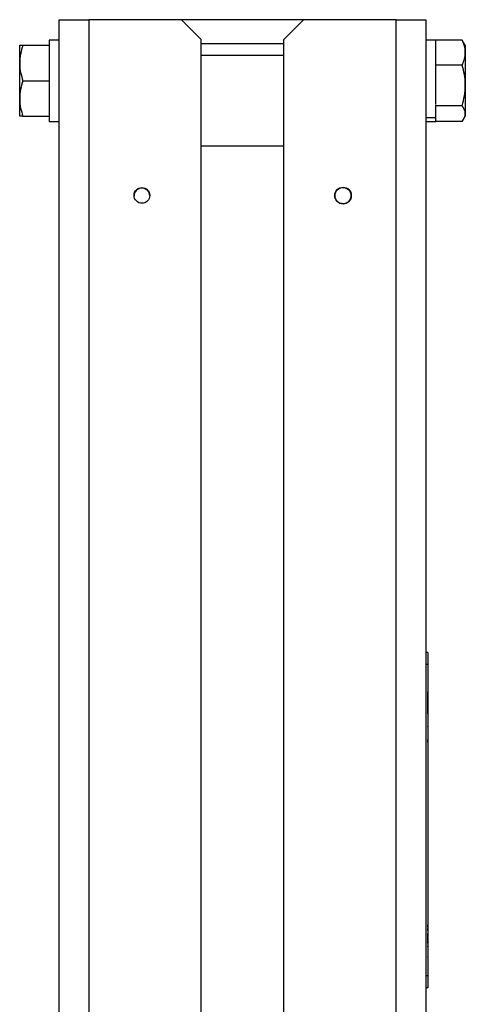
# Model space of a CAD drawing. Header units: millimetres. Extents: x 387 to 2639, y -861 to 1385.
# Tile 32 of 36: x 1699 to 1812, y 216 to 465. Entities that reach past the tile are written whole.
import ezdxf

# ---------------------------------------------------------------- set-up
doc = ezdxf.new("R2010")
doc.units = ezdxf.units.MM

msp = doc.modelspace()

# ---------------------------------------------------------------- linework, layer by layer
at = {"color": 7, "linetype": 'Continuous', "lineweight": 25}
for p, q in [((1708.89, 465.45), (1716.39, 465.45)), ((1708.89, 71.57), (1708.89, 465.45)), ((1716.39, 465.45), (1716.39, 135.45)), ((1739.89, 465.45), (1716.39, 465.45)), ((1770.89, 465.45), (1739.89, 465.45)), ((1744.89, 460.45), (1739.89, 465.45)), ((1770.89, 465.45), (1765.89, 460.45)), ((1794.39, 465.45), (1770.89, 465.45)), ((1794.39, 135.45), (1794.39, 465.45)), ((1794.39, 465.45), (1801.89, 465.45)), ((1801.89, 465.45), (1801.89, 71.83)), ((1708.89, 460.25), (1706.39, 460.25)), ((1706.39, 460.25), (1706.39, 458.95)), ((1744.89, 140.45), (1744.89, 460.45)), ((1765.89, 140.45), (1765.89, 460.45)), ((1804.39, 460.25), (1801.89, 460.25)), ((1811.09, 460.26), (1804.39, 460.26)), ((1804.39, 460.14), (1804.39, 460.26)), ((1804.39, 453.93), (1804.39, 460.14)), ((1811.09, 460.26), (1811.38, 459.68)), ((1811.89, 458.95), (1811.46, 459.69)), ((1698.89, 454.45), (1698.89, 458.95)), ((1699.7, 458.95), (1706.39, 458.95)), ((1706.39, 458.95), (1706.39, 458.79)), ((1706.39, 458.79), (1706.39, 441.11)), ((1744.89, 459.45), (1765.89, 459.45)), ((1811.89, 458.95), (1811.89, 457.09)), ((1811.89, 457.09), (1811.89, 448.78)), ((1744.89, 456.45), (1765.89, 456.45)), ((1698.89, 445.45), (1698.89, 454.45)), ((1804.39, 453.93), (1804.39, 454.05)), ((1811.09, 453.93), (1804.39, 453.93)), ((1804.39, 453.75), (1804.39, 453.93)), ((1804.39, 443.95), (1804.39, 453.75)), ((1699.7, 449.95), (1706.39, 449.95)), ((1706.39, 450.11), (1706.39, 449.95)), ((1706.39, 449.95), (1706.39, 449.79)), ((1811.89, 448.78), (1811.89, 441.64)), ((1698.89, 440.95), (1698.89, 445.45)), ((1804.39, 443.63), (1804.39, 443.81)), ((1804.39, 440.58), (1804.39, 443.63)), ((1811.09, 443.63), (1804.39, 443.63)), ((1804.39, 443.56), (1804.39, 443.63)), ((1699.7, 440.95), (1706.39, 440.95)), ((1706.39, 441.11), (1706.39, 440.95)), ((1706.39, 440.95), (1706.39, 439.65)), ((1706.39, 439.65), (1708.89, 439.65)), ((1804.39, 440.58), (1801.89, 440.58)), ((1804.39, 440.57), (1801.89, 440.57)), ((1801.89, 439.65), (1804.39, 439.65)), ((1804.39, 440.58), (1804.39, 440.57)), ((1804.39, 439.65), (1804.39, 440.57)), ((1811.09, 439.65), (1804.39, 439.65)), ((1804.39, 439.65), (1804.39, 439.65)), ((1811.46, 440.21), (1811.89, 440.95)), ((1811.89, 441.64), (1811.89, 440.95)), ((1744.89, 433.45), (1755.39, 433.45)), ((1755.39, 433.45), (1765.89, 433.45)), ((1802.38, 304.95), (1801.89, 304.95)), ((1802.38, 304.95), (1802.38, 301.95)), ((1802.38, 301.95), (1801.89, 301.95)), ((1802.38, 301.95), (1802.38, 222.95)), ((1802.39, 298.7), (1802.39, 297.45)), ((1802.39, 297.85), (1802.39, 295.35)), ((1802.39, 297.45), (1802.39, 276.45)), ((1802.39, 297.1), (1802.39, 295.35)), ((1802.4, 295.01), (1802.39, 295.01)), ((1802.4, 294.6), (1802.4, 295.01)), ((1802.4, 294.6), (1802.39, 294.6)), ((1802.4, 294.36), (1802.39, 294.36)), ((1802.4, 294.11), (1802.39, 294.11)), ((1802.4, 294.06), (1802.39, 294.06)), ((1802.4, 293.87), (1802.39, 293.87)), ((1802.39, 293.85), (1802.39, 291.35)), ((1802.4, 293.6), (1802.39, 293.6)), ((1802.4, 293.21), (1802.39, 293.21)), ((1802.4, 293.15), (1802.39, 293.15)), ((1802.4, 292.74), (1802.39, 292.74)), ((1802.4, 292.5), (1802.39, 292.5)), ((1802.4, 292.26), (1802.39, 292.26)), ((1802.4, 292.2), (1802.39, 292.2)), ((1802.4, 294.36), (1802.4, 294.6)), ((1802.4, 294.11), (1802.4, 294.36)), ((1802.4, 294.06), (1802.4, 294.11)), ((1802.4, 293.87), (1802.4, 294.06)), ((1802.4, 293.6), (1802.4, 293.87)), ((1802.4, 293.21), (1802.4, 293.6)), ((1802.4, 292.74), (1802.4, 293.15)), ((1802.4, 292.5), (1802.4, 292.74)), ((1802.4, 292.26), (1802.4, 292.5)), ((1802.4, 292.2), (1802.4, 292.26)), ((1802.4, 292.01), (1802.4, 292.2)), ((1802.4, 292.01), (1802.39, 292.01)), ((1802.4, 291.75), (1802.39, 291.75)), ((1802.4, 291.36), (1802.39, 291.36)), ((1802.4, 291.33), (1802.39, 291.33)), ((1802.4, 291.3), (1802.39, 291.3)), ((1802.4, 290.89), (1802.39, 290.89)), ((1802.4, 290.64), (1802.39, 290.64)), ((1802.4, 290.4), (1802.39, 290.4)), ((1802.4, 290.34), (1802.39, 290.34)), ((1802.4, 290.16), (1802.39, 290.16)), ((1802.4, 289.89), (1802.39, 289.89)), ((1802.4, 291.75), (1802.4, 292.01)), ((1802.4, 291.36), (1802.4, 291.75)), ((1802.4, 291.33), (1802.4, 291.36)), ((1802.4, 290.89), (1802.4, 291.3)), ((1802.4, 290.64), (1802.4, 290.89)), ((1802.4, 290.4), (1802.4, 290.64)), ((1802.4, 290.34), (1802.4, 290.4)), ((1802.4, 290.16), (1802.4, 290.34)), ((1802.4, 289.89), (1802.4, 290.16)), ((1802.4, 289.5), (1802.4, 289.89)), ((1802.4, 289.5), (1802.39, 289.5)), ((1802.4, 289.4), (1802.39, 289.4)), ((1802.4, 289.4), (1802.4, 289.5)), ((1802.4, 286.32), (1802.39, 286.32)), ((1802.4, 286.19), (1802.4, 286.3)), ((1802.4, 282.94), (1802.39, 282.94)), ((1802.4, 282.86), (1802.39, 282.86)), ((1802.4, 282.83), (1802.39, 282.83)), ((1802.4, 282.68), (1802.39, 282.68)), ((1802.4, 282.86), (1802.4, 282.93)), ((1802.4, 282.83), (1802.4, 282.86)), ((1802.4, 282.68), (1802.4, 282.83)), ((1802.4, 282.23), (1802.4, 282.45)), ((1802.39, 276.45), (1802.39, 275.2)), ((1802.39, 273.7), (1802.39, 272.45)), ((1802.39, 272.45), (1802.39, 227.7)), ((1802.49, 272.1), (1802.39, 272.1)), ((1802.49, 271.52), (1802.39, 271.52)), ((1802.49, 271.02), (1802.39, 271.02)), ((1802.49, 270.92), (1802.39, 270.92)), ((1802.49, 270.86), (1802.39, 270.86)), ((1802.49, 270.47), (1802.39, 270.47)), ((1802.49, 270), (1802.39, 270)), ((1802.49, 269.8), (1802.39, 269.8)), ((1802.49, 270), (1802.49, 270.47)), ((1802.49, 269.8), (1802.49, 270)), ((1802.49, 269.35), (1802.49, 269.8)), ((1802.49, 269.35), (1802.39, 269.35)), ((1802.49, 269.28), (1802.39, 269.28)), ((1802.49, 269.2), (1802.39, 269.2)), ((1802.49, 268.7), (1802.39, 268.7)), ((1802.49, 268.22), (1802.39, 268.22)), ((1802.49, 268.05), (1802.39, 268.05)), ((1802.49, 268.03), (1802.39, 268.03)), ((1802.49, 267.64), (1802.39, 267.64)), ((1802.49, 267.27), (1802.39, 267.27)), ((1802.49, 267.26), (1802.39, 267.26)), ((1802.49, 268.03), (1802.49, 268.2)), ((1802.49, 267.18), (1802.49, 267.26)), ((1802.49, 267.18), (1802.39, 267.18)), ((1802.49, 266.67), (1802.39, 266.67)), ((1802.49, 266.52), (1802.39, 266.52)), ((1802.49, 266.37), (1802.39, 266.37)), ((1802.49, 266.23), (1802.39, 266.23)), ((1802.49, 266.12), (1802.39, 266.12)), ((1802.49, 265.85), (1802.39, 265.85)), ((1802.49, 265.52), (1802.39, 265.52)), ((1802.49, 265.47), (1802.39, 265.47)), ((1802.49, 265.46), (1802.39, 265.46)), ((1802.49, 265.33), (1802.39, 265.33)), ((1802.49, 265.22), (1802.39, 265.22)), ((1802.49, 264.95), (1802.39, 264.95)), ((1802.49, 266.67), (1802.49, 267.18)), ((1802.49, 266.52), (1802.49, 266.67)), ((1802.49, 266.37), (1802.49, 266.52)), ((1802.49, 266.28), (1802.49, 266.37)), ((1802.49, 265.73), (1802.49, 265.83)), ((1802.49, 264.57), (1802.39, 264.57)), ((1802.49, 264.42), (1802.39, 264.42)), ((1802.49, 264.24), (1802.39, 264.24)), ((1802.49, 263.79), (1802.39, 263.79)), ((1802.49, 263.64), (1802.39, 263.64)), ((1802.49, 263.53), (1802.39, 263.53)), ((1802.49, 263.28), (1802.39, 263.28)), ((1802.49, 262.96), (1802.39, 262.96)), ((1802.49, 262.9), (1802.39, 262.9)), ((1802.49, 262.85), (1802.39, 262.85)), ((1802.49, 262.62), (1802.39, 262.62)), ((1802.49, 262.57), (1802.39, 262.57)), ((1802.49, 264.24), (1802.49, 264.42)), ((1802.49, 263.64), (1802.49, 263.79)), ((1802.49, 263.53), (1802.49, 263.64)), ((1802.49, 263.28), (1802.49, 263.53)), ((1802.49, 262.96), (1802.49, 263.28)), ((1802.49, 262.57), (1802.49, 262.85)), ((1802.49, 262.03), (1802.39, 262.03)), ((1802.49, 261.55), (1802.39, 261.55)), ((1802.49, 261.48), (1802.39, 261.48)), ((1802.49, 261.43), (1802.39, 261.43)), ((1802.49, 261.23), (1802.39, 261.23)), ((1802.49, 260.95), (1802.39, 260.95)), ((1802.49, 260.91), (1802.39, 260.91)), ((1802.49, 260.86), (1802.39, 260.86)), ((1802.49, 260.59), (1802.39, 260.59)), ((1802.49, 260.38), (1802.39, 260.38)), ((1802.49, 260.28), (1802.39, 260.28)), ((1802.49, 259.91), (1802.39, 259.91)), ((1802.49, 261.48), (1802.49, 261.57)), ((1802.49, 261.43), (1802.49, 261.48)), ((1802.49, 261.23), (1802.49, 261.43)), ((1802.49, 260.95), (1802.49, 261.23)), ((1802.49, 260.59), (1802.49, 260.86)), ((1802.49, 260.38), (1802.49, 260.59)), ((1802.49, 260.33), (1802.49, 260.38)), ((1802.39, 258.6), (1802.38, 258.6)), ((1802.49, 259.61), (1802.39, 259.61)), ((1802.49, 259.52), (1802.39, 259.52)), ((1802.49, 259.37), (1802.39, 259.37)), ((1802.49, 258.84), (1802.39, 258.84)), ((1802.49, 258.37), (1802.39, 258.37)), ((1802.49, 258.29), (1802.39, 258.29)), ((1802.49, 258.17), (1802.39, 258.17)), ((1802.49, 258.02), (1802.39, 258.02)), ((1802.49, 258), (1802.39, 258)), ((1802.49, 257.87), (1802.39, 257.87)), ((1802.49, 257.78), (1802.39, 257.78)), ((1802.49, 257.73), (1802.39, 257.73)), ((1802.49, 257.7), (1802.39, 257.7)), ((1802.49, 257.62), (1802.39, 257.62)), ((1802.49, 257.45), (1802.39, 257.45)), ((1802.49, 259.25), (1802.49, 259.42)), ((1802.49, 258.21), (1802.49, 258.29)), ((1802.49, 258.17), (1802.49, 258.25)), ((1802.49, 258.02), (1802.49, 258.17)), ((1802.49, 257.73), (1802.49, 257.78)), ((1802.49, 257.7), (1802.49, 257.73)), ((1802.49, 257.62), (1802.49, 257.7)), ((1802.49, 257.45), (1802.49, 257.62)), ((1802.49, 256.89), (1802.49, 257.45)), ((1802.49, 256.89), (1802.39, 256.89)), ((1802.49, 256.72), (1802.39, 256.72)), ((1802.49, 256.47), (1802.39, 256.47)), ((1802.49, 256.32), (1802.39, 256.32)), ((1802.49, 256.1), (1802.39, 256.1)), ((1802.49, 255.93), (1802.39, 255.93)), ((1802.49, 255.63), (1802.39, 255.63)), ((1802.49, 255.46), (1802.39, 255.46)), ((1802.49, 255.15), (1802.39, 255.15)), ((1802.49, 254.98), (1802.39, 254.98)), ((1802.49, 254.8), (1802.39, 254.8)), ((1802.49, 256.72), (1802.49, 256.89)), ((1802.49, 256.47), (1802.49, 256.72)), ((1802.49, 256.32), (1802.49, 256.47)), ((1802.49, 256.1), (1802.49, 256.32)), ((1802.49, 255.93), (1802.49, 256.1)), ((1802.49, 255.63), (1802.49, 255.93)), ((1802.49, 255.46), (1802.49, 255.63)), ((1802.49, 255.15), (1802.49, 255.46)), ((1802.49, 254.98), (1802.49, 255.15)), ((1802.49, 254.72), (1802.49, 254.73)), ((1802.49, 254.42), (1802.39, 254.42)), ((1802.49, 254.03), (1802.39, 254.03)), ((1802.49, 253.77), (1802.39, 253.77)), ((1802.49, 253.76), (1802.39, 253.76)), ((1802.49, 253.43), (1802.39, 253.43)), ((1802.49, 253.38), (1802.39, 253.38)), ((1802.49, 253.35), (1802.39, 253.35)), ((1802.49, 253.07), (1802.39, 253.07)), ((1802.49, 252.92), (1802.39, 252.92)), ((1802.49, 252.76), (1802.39, 252.76)), ((1802.49, 252.75), (1802.39, 252.75)), ((1802.49, 252.72), (1802.39, 252.72)), ((1802.49, 252.55), (1802.39, 252.55)), ((1802.49, 252.53), (1802.39, 252.53)), ((1802.49, 252.21), (1802.39, 252.21)), ((1802.49, 254.58), (1802.49, 254.61)), ((1802.49, 253.43), (1802.49, 253.76)), ((1802.49, 252.92), (1802.49, 253.07)), ((1802.49, 252.76), (1802.49, 252.92)), ((1802.49, 252.75), (1802.49, 252.76)), ((1802.49, 252.72), (1802.49, 252.75)), ((1802.49, 252.48), (1802.49, 252.72)), ((1802.49, 251.78), (1802.39, 251.78)), ((1802.49, 251.72), (1802.39, 251.72)), ((1802.49, 251.67), (1802.39, 251.67)), ((1802.49, 251.23), (1802.39, 251.23)), ((1802.49, 251.19), (1802.39, 251.19)), ((1802.49, 251.02), (1802.39, 251.02)), ((1802.49, 250.73), (1802.39, 250.73)), ((1802.49, 250.58), (1802.39, 250.58)), ((1802.49, 250.43), (1802.39, 250.43)), ((1802.49, 250.19), (1802.39, 250.19)), ((1802.49, 250.12), (1802.39, 250.12)), ((1802.49, 249.83), (1802.39, 249.83)), ((1802.49, 252.15), (1802.49, 252.17)), ((1802.49, 251.72), (1802.49, 251.73)), ((1802.49, 251.67), (1802.49, 251.72)), ((1802.49, 251.23), (1802.49, 251.67)), ((1802.49, 251.19), (1802.49, 251.23)), ((1802.49, 251.04), (1802.49, 251.19)), ((1802.49, 250.73), (1802.49, 250.76)), ((1802.49, 250.58), (1802.49, 250.73)), ((1802.49, 250.43), (1802.49, 250.58)), ((1802.49, 250.19), (1802.49, 250.43)), ((1802.49, 249.68), (1802.49, 249.83)), ((1802.49, 249.68), (1802.39, 249.68)), ((1802.49, 249.33), (1802.39, 249.33)), ((1802.49, 248.9), (1802.39, 248.9)), ((1802.49, 248.8), (1802.39, 248.8)), ((1802.49, 248.8), (1802.39, 248.8)), ((1802.49, 248.05), (1802.39, 248.05)), ((1802.49, 247.86), (1802.39, 247.86)), ((1802.49, 247.66), (1802.39, 247.66)), ((1802.49, 247.37), (1802.39, 247.37)), ((1802.49, 248.9), (1802.49, 249.33)), ((1802.49, 248.81), (1802.49, 248.9)), ((1802.49, 248.8), (1802.49, 248.8)), ((1802.49, 248.05), (1802.49, 248.8)), ((1802.49, 247.66), (1802.49, 247.86)), ((1802.49, 247.37), (1802.49, 247.66)), ((1802.49, 246.88), (1802.49, 247.37)), ((1802.49, 246.88), (1802.39, 246.88)), ((1802.49, 246.24), (1802.39, 246.24)), ((1802.49, 246.05), (1802.39, 246.05)), ((1802.49, 245.98), (1802.39, 245.98)), ((1802.49, 245.98), (1802.39, 245.98)), ((1802.49, 245.7), (1802.39, 245.7)), ((1802.49, 245.55), (1802.39, 245.55)), ((1802.49, 245.45), (1802.39, 245.45)), ((1802.49, 245.18), (1802.39, 245.18)), ((1802.49, 244.81), (1802.39, 244.81)), ((1802.49, 245.55), (1802.49, 245.7)), ((1802.49, 245.45), (1802.49, 245.55)), ((1802.49, 245.17), (1802.49, 245.45)), ((1802.49, 244.51), (1802.39, 244.51)), ((1802.49, 244.42), (1802.39, 244.42)), ((1802.49, 244.41), (1802.39, 244.41)), ((1802.49, 244.32), (1802.39, 244.32)), ((1802.49, 244.21), (1802.39, 244.21)), ((1802.49, 244.2), (1802.39, 244.2)), ((1802.49, 244.05), (1802.39, 244.05)), ((1802.49, 243.88), (1802.39, 243.88)), ((1802.49, 243.37), (1802.39, 243.37)), ((1802.49, 243.22), (1802.39, 243.22)), ((1802.49, 243.07), (1802.39, 243.07)), ((1802.49, 242.97), (1802.39, 242.97)), ((1802.49, 242.83), (1802.39, 242.83)), ((1802.49, 242.56), (1802.39, 242.56)), ((1802.49, 242.45), (1802.39, 242.45)), ((1802.49, 242.3), (1802.39, 242.3)), ((1802.49, 244.21), (1802.49, 244.38)), ((1802.49, 244.05), (1802.49, 244.2)), ((1802.49, 243.37), (1802.49, 243.88)), ((1802.49, 243.22), (1802.49, 243.37)), ((1802.49, 243.07), (1802.49, 243.22)), ((1802.49, 242.87), (1802.49, 243.02)), ((1802.49, 242.48), (1802.49, 242.56)), ((1802.49, 242.3), (1802.49, 242.45)), ((1802.49, 242.07), (1802.39, 242.07)), ((1802.49, 241.73), (1802.39, 241.73)), ((1802.49, 241.72), (1802.39, 241.72)), ((1802.49, 241.71), (1802.39, 241.71)), ((1802.49, 241.59), (1802.39, 241.59)), ((1802.49, 241.58), (1802.39, 241.58)), ((1802.49, 241.31), (1802.39, 241.31)), ((1802.49, 241.02), (1802.39, 241.02)), ((1802.49, 240.97), (1802.39, 240.97)), ((1802.49, 240.82), (1802.39, 240.82)), ((1802.49, 240.63), (1802.39, 240.63)), ((1802.49, 240.48), (1802.39, 240.48)), ((1802.49, 240.46), (1802.39, 240.46)), ((1802.49, 240.34), (1802.39, 240.34)), ((1802.49, 240.25), (1802.39, 240.25)), ((1802.49, 240.2), (1802.39, 240.2)), ((1802.49, 240.12), (1802.39, 240.12)), ((1802.49, 239.88), (1802.39, 239.88)), ((1802.49, 239.84), (1802.39, 239.84)), ((1802.49, 240.82), (1802.49, 240.97)), ((1802.49, 240.63), (1802.49, 240.82)), ((1802.49, 240.48), (1802.49, 240.63)), ((1802.49, 240.2), (1802.49, 240.25)), ((1802.49, 240.12), (1802.49, 240.2)), ((1802.49, 239.88), (1802.49, 240.12)), ((1802.49, 239.59), (1802.49, 239.84)), ((1802.49, 239.59), (1802.39, 239.59)), ((1802.49, 239.27), (1802.39, 239.27)), ((1802.49, 239.22), (1802.39, 239.22)), ((1802.49, 239.16), (1802.39, 239.16)), ((1802.49, 238.84), (1802.39, 238.84)), ((1802.49, 238.6), (1802.39, 238.6)), ((1802.49, 237.31), (1802.39, 237.31)), ((1802.49, 239.27), (1802.49, 239.59)), ((1802.49, 238.84), (1802.49, 239.16)), ((1802.49, 238.6), (1802.49, 238.84)), ((1802.49, 237.17), (1802.49, 237.31)), ((1802.49, 237.17), (1802.39, 237.17)), ((1802.49, 237.04), (1802.39, 237.04)), ((1802.49, 236.3), (1802.39, 236.3)), ((1802.4, 235.9), (1802.39, 235.9)), ((1802.4, 235.47), (1802.39, 235.47)), ((1802.4, 235.25), (1802.39, 235.25)), ((1802.4, 234.97), (1802.39, 234.97)), ((1802.4, 234.82), (1802.39, 234.82)), ((1802.4, 234.73), (1802.39, 234.73)), ((1802.4, 235.47), (1802.4, 235.9)), ((1802.4, 235.28), (1802.4, 235.47)), ((1802.49, 235.28), (1802.4, 235.28)), ((1802.49, 235.04), (1802.4, 235.04)), ((1802.4, 234.82), (1802.4, 234.97)), ((1802.49, 234.86), (1802.4, 234.86)), ((1802.4, 234.73), (1802.4, 234.82)), ((1802.4, 234.57), (1802.4, 234.73)), ((1802.49, 237.04), (1802.49, 237.17)), ((1802.49, 235.28), (1802.49, 236.3)), ((1802.49, 234.86), (1802.49, 235.04)), ((1802.38, 234.25), (1802.39, 234.25)), ((1802.4, 234.57), (1802.39, 234.57)), ((1802.4, 234.45), (1802.39, 234.45)), ((1802.4, 234.33), (1802.39, 234.33)), ((1802.4, 234.07), (1802.39, 234.07)), ((1802.4, 233.68), (1802.39, 233.68)), ((1802.4, 233.68), (1802.39, 233.68)), ((1802.4, 233.67), (1802.39, 233.67)), ((1802.4, 233.65), (1802.39, 233.65)), ((1802.4, 233.62), (1802.39, 233.62)), ((1802.4, 233.5), (1802.39, 233.5)), ((1802.4, 233.16), (1802.39, 233.16)), ((1802.4, 233.08), (1802.39, 233.08)), ((1802.4, 232.77), (1802.39, 232.77)), ((1802.4, 232.63), (1802.39, 232.63)), ((1802.4, 232.32), (1802.39, 232.32)), ((1802.49, 234.62), (1802.4, 234.62)), ((1802.4, 234.49), (1802.4, 234.57)), ((1802.49, 234.43), (1802.4, 234.43)), ((1802.4, 234.28), (1802.4, 234.29)), ((1802.4, 234.25), (1802.51, 234.25)), ((1802.49, 234.25), (1802.4, 234.25)), ((1802.49, 234.22), (1802.4, 234.22)), ((1802.49, 234.17), (1802.4, 234.17)), ((1802.49, 234.05), (1802.4, 234.05)), ((1802.49, 234.01), (1802.4, 234.01)), ((1802.4, 233.65), (1802.4, 233.67)), ((1802.4, 233.62), (1802.4, 233.65)), ((1802.49, 233.63), (1802.4, 233.63)), ((1802.4, 233.5), (1802.4, 233.62)), ((1802.4, 233.16), (1802.4, 233.5)), ((1802.49, 233.36), (1802.4, 233.36)), ((1802.49, 233.18), (1802.4, 233.18)), ((1802.49, 233.12), (1802.4, 233.12)), ((1802.4, 232.77), (1802.4, 233.08)), ((1802.49, 232.99), (1802.4, 232.99)), ((1802.4, 232.63), (1802.4, 232.77)), ((1802.4, 232.32), (1802.4, 232.63)), ((1802.49, 232.56), (1802.4, 232.56)), ((1802.4, 232.03), (1802.4, 232.32)), ((1802.49, 234.64), (1802.49, 234.68)), ((1802.49, 234.25), (1802.49, 234.43)), ((1802.49, 234.17), (1802.49, 234.22)), ((1802.49, 233.39), (1802.49, 233.46)), ((1802.49, 233.18), (1802.49, 233.36)), ((1802.49, 233.12), (1802.49, 233.15)), ((1802.49, 232.99), (1802.49, 233.12)), ((1802.49, 232.95), (1802.49, 232.97)), ((1802.4, 232.05), (1802.39, 232.05)), ((1802.4, 231.77), (1802.39, 231.77)), ((1802.4, 231.62), (1802.39, 231.62)), ((1802.4, 231.55), (1802.39, 231.55)), ((1802.4, 231.38), (1802.39, 231.38)), ((1802.4, 231.25), (1802.39, 231.25)), ((1802.4, 230.88), (1802.39, 230.88)), ((1802.4, 230.48), (1802.39, 230.48)), ((1802.4, 230.47), (1802.39, 230.47)), ((1802.4, 230.35), (1802.39, 230.35)), ((1802.4, 230.23), (1802.39, 230.23)), ((1802.49, 230.01), (1802.39, 230.01)), ((1802.4, 229.97), (1802.39, 229.97)), ((1802.49, 232.16), (1802.4, 232.16)), ((1802.49, 231.9), (1802.4, 231.9)), ((1802.4, 231.77), (1802.4, 231.86)), ((1802.4, 231.62), (1802.4, 231.77)), ((1802.49, 231.72), (1802.4, 231.72)), ((1802.4, 231.55), (1802.4, 231.62)), ((1802.4, 231.38), (1802.4, 231.55)), ((1802.4, 231.25), (1802.4, 231.38)), ((1802.49, 231.01), (1802.4, 231.01)), ((1802.49, 230.76), (1802.4, 230.76)), ((1802.4, 230.3), (1802.4, 230.47)), ((1802.49, 230.39), (1802.4, 230.39)), ((1802.49, 229.76), (1802.4, 229.76)), ((1802.49, 231.72), (1802.49, 231.9)), ((1802.49, 230.76), (1802.49, 231.01)), ((1802.49, 230.44), (1802.49, 230.76)), ((1802.49, 230.01), (1802.49, 230.33)), ((1802.49, 229.76), (1802.49, 230.01)), ((1802.4, 229.58), (1802.39, 229.58)), ((1802.4, 229.42), (1802.39, 229.42)), ((1802.4, 229.2), (1802.39, 229.2)), ((1802.49, 229.1), (1802.39, 229.1)), ((1802.49, 229.05), (1802.39, 229.05)), ((1802.4, 228.98), (1802.39, 228.98)), ((1802.4, 228.78), (1802.39, 228.78)), ((1802.49, 228.48), (1802.39, 228.48)), ((1802.49, 228.44), (1802.39, 228.44)), ((1802.4, 228.25), (1802.39, 228.25)), ((1802.49, 228.19), (1802.39, 228.19)), ((1802.4, 227.78), (1802.39, 227.78)), ((1802.39, 227.7), (1802.39, 226.45)), ((1802.4, 227.67), (1802.39, 227.67)), ((1802.49, 227.44), (1802.39, 227.44)), ((1802.49, 229.73), (1802.4, 229.73)), ((1802.49, 229.48), (1802.4, 229.48)), ((1802.49, 228.72), (1802.4, 228.72)), ((1802.4, 227.67), (1802.4, 227.82)), ((1802.49, 227.82), (1802.4, 227.82)), ((1802.49, 229.48), (1802.49, 229.73)), ((1802.49, 229.15), (1802.49, 229.48)), ((1802.49, 228.72), (1802.49, 229.05)), ((1802.49, 228.48), (1802.49, 228.72)), ((1802.49, 228.19), (1802.49, 228.44)), ((1802.49, 227.87), (1802.49, 228.19)), ((1802.49, 227.44), (1802.49, 227.76)), ((1802.49, 227.2), (1802.49, 227.44)), ((1802.49, 227.2), (1802.39, 227.2)), ((1802.38, 222.95), (1801.89, 222.95)), ((1802.38, 222.95), (1802.38, 219.95)), ((1802.38, 219.95), (1801.89, 219.95))]:
    msp.add_line(p, q, dxfattribs=at)
at = {"color": 8, "linetype": 'Continuous', "lineweight": 25}
for p, q in [((1802.49, 230.44), (1802.4, 230.44)), ((1802.49, 230.33), (1802.4, 230.33)), ((1802.49, 229.15), (1802.4, 229.15)), ((1802.49, 227.87), (1802.4, 227.87)), ((1802.49, 227.76), (1802.4, 227.76))]:
    msp.add_line(p, q, dxfattribs=at)
at = {"color": 7, "linetype": 'Continuous', "lineweight": 25}
for centre, radius in [((1729.89, 420.89), 2), ((1780.89, 420.87), 2.1)]:
    msp.add_circle(centre, radius, dxfattribs=at)
for centre, radius, start, end in [((1729.89, 420.75), 2, 1.7356, 178.2644), ((1729.89, 420.74), 2, 89.9839, 178.0387), ((1729.89, 420.74), 2, 1.9613, 90.0161), ((1780.89, 420.74), 2.1, 89.9839, 177.907), ((1780.89, 420.74), 2.1, 2.093, 90.0161), ((1780.89, 420.89), 2.1, 181.8784, 358.1216)]:
    msp.add_arc(centre, radius, start, end, dxfattribs=at)
for points, knots in [([(1811.89, 457.09), (1811.89, 457.17), (1811.89, 457.74), (1811.71, 458.81), (1811.3, 459.77), (1811.09, 460.26)], [0, 0, 0, 0, 0.07009, 0.530784, 1, 1, 1, 1]), ([(1699.7, 458.95), (1699.47, 458.22), (1699.02, 456.75), (1698.94, 455.22), (1698.89, 454.45)], [0, 0, 0, 0, 0.495458, 1, 1, 1, 1]), ([(1698.89, 458.95), (1698.98, 458.95), (1699.1, 458.95), (1699.58, 458.95), (1699.7, 458.95)], [0, 0, 0, 0, 0.742449, 1, 1, 1, 1]), ([(1811.09, 453.93), (1811.31, 454.45), (1811.77, 455.48), (1811.85, 456.55), (1811.89, 457.09)], [0, 0, 0, 0, 0.495458, 1, 1, 1, 1]), ([(1698.89, 454.45), (1698.89, 454.34), (1698.9, 453.54), (1699.08, 452.01), (1699.49, 450.64), (1699.7, 449.95)], [0, 0, 0, 0, 0.07009, 0.5307844, 1, 1, 1, 1]), ([(1811.89, 448.78), (1811.89, 448.9), (1811.89, 449.83), (1811.71, 451.57), (1811.3, 453.14), (1811.09, 453.93)], [0, 0, 0, 0, 0.07009, 0.530784, 1, 1, 1, 1]), ([(1699.7, 449.95), (1699.47, 449.22), (1699.02, 447.75), (1698.94, 446.22), (1698.89, 445.45)], [0, 0, 0, 0, 0.495458, 1, 1, 1, 1]), ([(1811.09, 443.63), (1811.31, 444.46), (1811.77, 446.15), (1811.85, 447.9), (1811.89, 448.78)], [0, 0, 0, 0, 0.495458, 1, 1, 1, 1]), ([(1698.89, 445.45), (1698.89, 445.34), (1698.9, 444.54), (1699.08, 443.01), (1699.49, 441.64), (1699.7, 440.95)], [0, 0, 0, 0, 0.07009, 0.530784, 1, 1, 1, 1]), ([(1811.89, 441.64), (1811.88, 441.82), (1811.84, 442.49), (1811.41, 443.15), (1811.09, 443.63)], [0, 0, 0, 0, 0.268634, 1, 1, 1, 1]), ([(1699.7, 440.95), (1699.58, 440.95), (1699.1, 440.95), (1698.98, 440.95), (1698.89, 440.95)], [0, 0, 0, 0, 0.257551, 1, 1, 1, 1]), ([(1811.09, 439.65), (1811.21, 439.81), (1811.68, 440.46), (1811.8, 441.14), (1811.89, 441.64)], [0, 0, 0, 0, 0.257551, 1, 1, 1, 1]), ([(1802.49, 271.52), (1802.49, 271.61), (1802.49, 271.78), (1802.49, 271.98), (1802.49, 272.08), (1802.49, 272.1), (1802.49, 272.1)], [0, 0, 0, 0, 0.280563, 0.55895, 0.779276, 1, 1, 1, 1]), ([(1802.49, 271.02), (1802.49, 271.03), (1802.49, 271.05), (1802.49, 271.18), (1802.49, 271.35), (1802.49, 271.46), (1802.49, 271.52)], [0, 0, 0, 0, 0.279449, 0.558512, 0.779091, 1, 1, 1, 1]), ([(1802.49, 270.47), (1802.49, 270.51), (1802.49, 270.64), (1802.49, 270.83), (1802.49, 270.85), (1802.49, 270.86)], [0, 0, 0, 0, 0.193047, 0.5068107, 1, 1, 1, 1]), ([(1802.49, 268.7), (1802.49, 268.79), (1802.49, 268.98), (1802.49, 269.18), (1802.49, 269.27), (1802.49, 269.28), (1802.49, 269.28)], [0, 0, 0, 0, 0.279627, 0.558261, 0.77895, 1, 1, 1, 1]), ([(1802.49, 268.22), (1802.49, 268.3), (1802.49, 268.44), (1802.49, 268.62), (1802.49, 268.7)], [0, 0, 0, 0, 0.560123, 1, 1, 1, 1]), ([(1802.49, 267.64), (1802.49, 267.67), (1802.49, 267.75), (1802.49, 267.84), (1802.49, 267.92), (1802.49, 268.04), (1802.49, 268.05), (1802.49, 268.05)], [0, 0, 0, 0, 0.1253713, 0.2506385, 0.3759973, 0.501353, 1, 1, 1, 1]), ([(1802.49, 267.27), (1802.49, 267.27), (1802.49, 267.28), (1802.49, 267.37), (1802.49, 267.5), (1802.49, 267.59), (1802.49, 267.64)], [0, 0, 0, 0, 0.28059, 0.56041, 0.780181, 1, 1, 1, 1]), ([(1802.49, 266.12), (1802.49, 266.16), (1802.49, 266.23), (1802.49, 266.23), (1802.49, 266.23)], [0, 0, 0, 0, 0.558189, 1, 1, 1, 1]), ([(1802.49, 265.85), (1802.49, 265.91), (1802.49, 266.01), (1802.49, 266.09), (1802.49, 266.12)], [0, 0, 0, 0, 0.55933, 1, 1, 1, 1]), ([(1802.49, 265.47), (1802.49, 265.47), (1802.49, 265.48), (1802.49, 265.57), (1802.49, 265.65), (1802.49, 265.74), (1802.49, 265.82), (1802.49, 265.85)], [0, 0, 0, 0, 0.499578, 0.624893, 0.749937, 0.874832, 1, 1, 1, 1]), ([(1802.49, 265.22), (1802.49, 265.26), (1802.49, 265.33), (1802.49, 265.33), (1802.49, 265.33)], [0, 0, 0, 0, 0.558189, 1, 1, 1, 1]), ([(1802.49, 264.95), (1802.49, 265.01), (1802.49, 265.11), (1802.49, 265.19), (1802.49, 265.22)], [0, 0, 0, 0, 0.55933, 1, 1, 1, 1]), ([(1802.49, 264.82), (1802.49, 264.85), (1802.49, 264.92), (1802.49, 265.02), (1802.49, 265.06), (1802.49, 265.09)], [0, 0, 0, 0, 0.280154, 0.560216, 1, 1, 1, 1]), ([(1802.49, 264.57), (1802.49, 264.57), (1802.49, 264.58), (1802.49, 264.67), (1802.49, 264.75), (1802.49, 264.84), (1802.49, 264.92), (1802.49, 264.95)], [0, 0, 0, 0, 0.499578, 0.624893, 0.749937, 0.874832, 1, 1, 1, 1]), ([(1802.49, 264.4), (1802.49, 264.4), (1802.49, 264.41), (1802.49, 264.49), (1802.49, 264.64), (1802.49, 264.76), (1802.49, 264.82)], [0, 0, 0, 0, 0.281169, 0.561065, 0.781037, 1, 1, 1, 1]), ([(1802.49, 262.9), (1802.49, 262.91), (1802.49, 262.93), (1802.49, 262.95), (1802.49, 262.96)], [0, 0, 0, 0, 0.5599993, 1, 1, 1, 1]), ([(1802.49, 262.85), (1802.49, 262.86), (1802.49, 262.88), (1802.49, 262.9), (1802.49, 262.9)], [0, 0, 0, 0, 0.559999, 1, 1, 1, 1]), ([(1802.49, 262.03), (1802.49, 262.12), (1802.49, 262.31), (1802.49, 262.51), (1802.49, 262.6), (1802.49, 262.61), (1802.49, 262.62)], [0, 0, 0, 0, 0.279627, 0.558261, 0.77895, 1, 1, 1, 1]), ([(1802.49, 261.55), (1802.49, 261.63), (1802.49, 261.77), (1802.49, 261.95), (1802.49, 262.03)], [0, 0, 0, 0, 0.560123, 1, 1, 1, 1]), ([(1802.49, 260.91), (1802.49, 260.92), (1802.49, 260.93), (1802.49, 260.95), (1802.49, 260.95)], [0, 0, 0, 0, 0.559999, 1, 1, 1, 1]), ([(1802.49, 260.86), (1802.49, 260.87), (1802.49, 260.89), (1802.49, 260.9), (1802.49, 260.91)], [0, 0, 0, 0, 0.559999, 1, 1, 1, 1]), ([(1802.49, 259.91), (1802.49, 259.97), (1802.49, 260.08), (1802.49, 260.2), (1802.49, 260.27), (1802.49, 260.28), (1802.49, 260.28)], [0, 0, 0, 0, 0.279687, 0.558798, 0.779225, 1, 1, 1, 1]), ([(1802.49, 259.61), (1802.49, 259.66), (1802.49, 259.74), (1802.49, 259.86), (1802.49, 259.91)], [0, 0, 0, 0, 0.558769, 1, 1, 1, 1]), ([(1802.49, 259.52), (1802.49, 259.52), (1802.49, 259.53), (1802.49, 259.58), (1802.49, 259.61)], [0, 0, 0, 0, 0.559839, 1, 1, 1, 1]), ([(1802.49, 258.84), (1802.49, 258.9), (1802.49, 259.02), (1802.49, 259.18), (1802.49, 259.34), (1802.49, 259.35), (1802.49, 259.37)], [0, 0, 0, 0, 0.1872459, 0.3736575, 0.5607002, 1, 1, 1, 1]), ([(1802.49, 258.37), (1802.49, 258.39), (1802.49, 258.42), (1802.49, 258.53), (1802.49, 258.68), (1802.49, 258.79), (1802.49, 258.84)], [0, 0, 0, 0, 0.280548, 0.560032, 0.779855, 1, 1, 1, 1]), ([(1802.49, 258), (1802.49, 258), (1802.49, 258.02), (1802.49, 258.02), (1802.49, 258.02)], [0, 0, 0, 0, 0.5599205, 1, 1, 1, 1]), ([(1802.49, 257.87), (1802.49, 257.89), (1802.49, 257.92), (1802.49, 257.96), (1802.49, 257.97), (1802.49, 257.97)], [0, 0, 0, 0, 0.431118, 0.864002, 1, 1, 1, 1]), ([(1802.49, 257.78), (1802.49, 257.8), (1802.49, 257.82), (1802.49, 257.86), (1802.49, 257.87)], [0, 0, 0, 0, 0.560302, 1, 1, 1, 1]), ([(1802.49, 254.76), (1802.49, 254.8), (1802.49, 254.87), (1802.49, 254.96), (1802.49, 254.98)], [0, 0, 0, 0, 0.722074, 1, 1, 1, 1]), ([(1802.49, 254.42), (1802.49, 254.46), (1802.49, 254.55), (1802.49, 254.66), (1802.49, 254.78), (1802.49, 254.79), (1802.49, 254.8)], [0, 0, 0, 0, 0.187141, 0.374017, 0.561161, 1, 1, 1, 1]), ([(1802.49, 254.03), (1802.49, 254.04), (1802.49, 254.04), (1802.49, 254.12), (1802.49, 254.26), (1802.49, 254.37), (1802.49, 254.42)], [0, 0, 0, 0, 0.281261, 0.560329, 0.780141, 1, 1, 1, 1]), ([(1802.49, 253.77), (1802.49, 253.77), (1802.49, 253.78), (1802.49, 253.87), (1802.49, 253.95), (1802.49, 254.04), (1802.49, 254.12), (1802.49, 254.15)], [0, 0, 0, 0, 0.4995776, 0.6248931, 0.7499368, 0.8748321, 1, 1, 1, 1]), ([(1802.49, 253.38), (1802.49, 253.39), (1802.49, 253.41), (1802.49, 253.43), (1802.49, 253.43)], [0, 0, 0, 0, 0.559999, 1, 1, 1, 1]), ([(1802.49, 253.33), (1802.49, 253.34), (1802.49, 253.36), (1802.49, 253.37), (1802.49, 253.38)], [0, 0, 0, 0, 0.559999, 1, 1, 1, 1]), ([(1802.49, 253.07), (1802.49, 253.12), (1802.49, 253.2), (1802.49, 253.31), (1802.49, 253.35)], [0, 0, 0, 0, 0.559694, 1, 1, 1, 1]), ([(1802.49, 252.21), (1802.49, 252.25), (1802.49, 252.35), (1802.49, 252.49), (1802.49, 252.52), (1802.49, 252.53)], [0, 0, 0, 0, 0.280649, 0.56073, 1, 1, 1, 1]), ([(1802.49, 251.78), (1802.49, 251.79), (1802.49, 251.8), (1802.49, 251.91), (1802.49, 251.99), (1802.49, 252.09), (1802.49, 252.17), (1802.49, 252.21)], [0, 0, 0, 0, 0.499163, 0.624524, 0.749736, 0.874824, 1, 1, 1, 1]), ([(1802.49, 250.73), (1802.49, 250.78), (1802.49, 250.87), (1802.49, 250.97), (1802.49, 251.02)], [0, 0, 0, 0, 0.559694, 1, 1, 1, 1]), ([(1802.49, 249.83), (1802.49, 249.88), (1802.49, 249.97), (1802.49, 250.07), (1802.49, 250.12)], [0, 0, 0, 0, 0.559694, 1, 1, 1, 1]), ([(1802.49, 246.24), (1802.49, 246.25), (1802.49, 246.26), (1802.49, 246.38), (1802.49, 246.62), (1802.49, 246.79), (1802.49, 246.88)], [0, 0, 0, 0, 0.281132, 0.560844, 0.779399, 1, 1, 1, 1]), ([(1802.49, 246.05), (1802.49, 246.14), (1802.49, 246.31), (1802.49, 246.51), (1802.49, 246.62), (1802.49, 246.63), (1802.49, 246.64)], [0, 0, 0, 0, 0.2805625, 0.5589504, 0.7792763, 1, 1, 1, 1]), ([(1802.49, 245.7), (1802.49, 245.75), (1802.49, 245.84), (1802.49, 245.94), (1802.49, 245.98)], [0, 0, 0, 0, 0.559694, 1, 1, 1, 1]), ([(1802.49, 245.7), (1802.49, 245.72), (1802.49, 245.77), (1802.49, 245.84), (1802.49, 245.88)], [0, 0, 0, 0, 0.2980514, 1, 1, 1, 1]), ([(1802.49, 244.81), (1802.49, 244.87), (1802.49, 244.98), (1802.49, 245.1), (1802.49, 245.17), (1802.49, 245.18), (1802.49, 245.18)], [0, 0, 0, 0, 0.279687, 0.558798, 0.779225, 1, 1, 1, 1]), ([(1802.49, 244.51), (1802.49, 244.56), (1802.49, 244.64), (1802.49, 244.76), (1802.49, 244.81)], [0, 0, 0, 0, 0.558769, 1, 1, 1, 1]), ([(1802.49, 244.42), (1802.49, 244.42), (1802.49, 244.43), (1802.49, 244.48), (1802.49, 244.51)], [0, 0, 0, 0, 0.559839, 1, 1, 1, 1]), ([(1802.49, 244.32), (1802.49, 244.32), (1802.49, 244.33), (1802.49, 244.38), (1802.49, 244.41)], [0, 0, 0, 0, 0.559839, 1, 1, 1, 1]), ([(1802.49, 242.97), (1802.49, 242.97), (1802.49, 242.97), (1802.49, 243.01), (1802.49, 243.02)], [0, 0, 0, 0, 0.72594, 1, 1, 1, 1]), ([(1802.49, 242.56), (1802.49, 242.6), (1802.49, 242.69), (1802.49, 242.78), (1802.49, 242.83), (1802.49, 242.83), (1802.49, 242.83)], [0, 0, 0, 0, 0.280372, 0.558908, 0.779196, 1, 1, 1, 1]), ([(1802.49, 242.07), (1802.49, 242.1), (1802.49, 242.16), (1802.49, 242.24), (1802.49, 242.28), (1802.49, 242.3)], [0, 0, 0, 0, 0.280154, 0.560216, 1, 1, 1, 1]), ([(1802.49, 241.72), (1802.49, 241.72), (1802.49, 241.73), (1802.49, 241.8), (1802.49, 241.92), (1802.49, 242.02), (1802.49, 242.07)], [0, 0, 0, 0, 0.281169, 0.561065, 0.781037, 1, 1, 1, 1]), ([(1802.49, 241.59), (1802.49, 241.61), (1802.49, 241.64), (1802.49, 241.67), (1802.49, 241.68), (1802.49, 241.69)], [0, 0, 0, 0, 0.431118, 0.864002, 1, 1, 1, 1]), ([(1802.49, 241.31), (1802.49, 241.35), (1802.49, 241.44), (1802.49, 241.53), (1802.49, 241.58), (1802.49, 241.58), (1802.49, 241.58)], [0, 0, 0, 0, 0.280372, 0.558908, 0.779196, 1, 1, 1, 1]), ([(1802.49, 241.02), (1802.49, 241.07), (1802.49, 241.15), (1802.49, 241.27), (1802.49, 241.31)], [0, 0, 0, 0, 0.560382, 1, 1, 1, 1]), ([(1802.49, 240.97), (1802.49, 240.98), (1802.49, 241), (1802.49, 241.01), (1802.49, 241.02)], [0, 0, 0, 0, 0.559697, 1, 1, 1, 1]), ([(1802.49, 240.46), (1802.49, 240.47), (1802.49, 240.48), (1802.49, 240.48), (1802.49, 240.48)], [0, 0, 0, 0, 0.5599205, 1, 1, 1, 1]), ([(1802.49, 240.34), (1802.49, 240.36), (1802.49, 240.39), (1802.49, 240.42), (1802.49, 240.43), (1802.49, 240.44)], [0, 0, 0, 0, 0.431118, 0.864002, 1, 1, 1, 1]), ([(1802.49, 240.25), (1802.49, 240.26), (1802.49, 240.29), (1802.49, 240.32), (1802.49, 240.34)], [0, 0, 0, 0, 0.560302, 1, 1, 1, 1]), ([(1802.49, 239.22), (1802.49, 239.23), (1802.49, 239.24), (1802.49, 239.26), (1802.49, 239.27)], [0, 0, 0, 0, 0.559999, 1, 1, 1, 1]), ([(1802.49, 239.16), (1802.49, 239.17), (1802.49, 239.19), (1802.49, 239.21), (1802.49, 239.22)], [0, 0, 0, 0, 0.559999, 1, 1, 1, 1]), ([(1802.49, 235.04), (1802.49, 235.11), (1802.49, 235.18), (1802.49, 235.27), (1802.49, 235.27)], [0, 0, 0, 0, 0.947974, 1, 1, 1, 1]), ([(1802.49, 234.62), (1802.49, 234.66), (1802.49, 234.72), (1802.49, 234.79), (1802.49, 234.86), (1802.49, 234.86), (1802.49, 234.86)], [0, 0, 0, 0, 0.248845, 0.374556, 0.50001, 1, 1, 1, 1]), ([(1802.49, 234.43), (1802.49, 234.43), (1802.49, 234.43), (1802.49, 234.48), (1802.49, 234.53), (1802.49, 234.58), (1802.49, 234.62)], [0, 0, 0, 0, 0.500015, 0.625645, 0.75125, 1, 1, 1, 1]), ([(1802.49, 233.63), (1802.49, 233.68), (1802.49, 233.78), (1802.49, 233.9), (1802.49, 234.03), (1802.49, 234.04), (1802.49, 234.05)], [0, 0, 0, 0, 0.186523, 0.37341, 0.56062, 1, 1, 1, 1]), ([(1802.49, 233.36), (1802.49, 233.38), (1802.49, 233.41), (1802.49, 233.5), (1802.49, 233.58), (1802.49, 233.63)], [0, 0, 0, 0, 0.2815, 0.562444, 1, 1, 1, 1]), ([(1802.49, 232.56), (1802.49, 232.62), (1802.49, 232.74), (1802.49, 232.88), (1802.49, 232.96), (1802.49, 232.98), (1802.49, 232.99)], [0, 0, 0, 0, 0.280538, 0.558701, 0.779054, 1, 1, 1, 1]), ([(1802.49, 232.16), (1802.49, 232.16), (1802.49, 232.18), (1802.49, 232.29), (1802.49, 232.43), (1802.49, 232.51), (1802.49, 232.56)], [0, 0, 0, 0, 0.279447, 0.558426, 0.779023, 1, 1, 1, 1]), ([(1802.49, 230.39), (1802.49, 230.4), (1802.49, 230.41), (1802.49, 230.43), (1802.49, 230.44)], [0, 0, 0, 0, 0.559999, 1, 1, 1, 1]), ([(1802.49, 230.33), (1802.49, 230.34), (1802.49, 230.36), (1802.49, 230.38), (1802.49, 230.39)], [0, 0, 0, 0, 0.559999, 1, 1, 1, 1]), ([(1802.49, 229.1), (1802.49, 229.11), (1802.49, 229.13), (1802.49, 229.15), (1802.49, 229.15)], [0, 0, 0, 0, 0.559999, 1, 1, 1, 1]), ([(1802.49, 229.05), (1802.49, 229.06), (1802.49, 229.08), (1802.49, 229.09), (1802.49, 229.1)], [0, 0, 0, 0, 0.559999, 1, 1, 1, 1]), ([(1802.49, 227.82), (1802.49, 227.83), (1802.49, 227.84), (1802.49, 227.86), (1802.49, 227.87)], [0, 0, 0, 0, 0.559999, 1, 1, 1, 1]), ([(1802.49, 227.76), (1802.49, 227.77), (1802.49, 227.79), (1802.49, 227.81), (1802.49, 227.82)], [0, 0, 0, 0, 0.559999, 1, 1, 1, 1])]:
    msp.add_open_spline(points, degree=3, knots=knots, dxfattribs=at)

doc.saveas('drawing.dxf')
